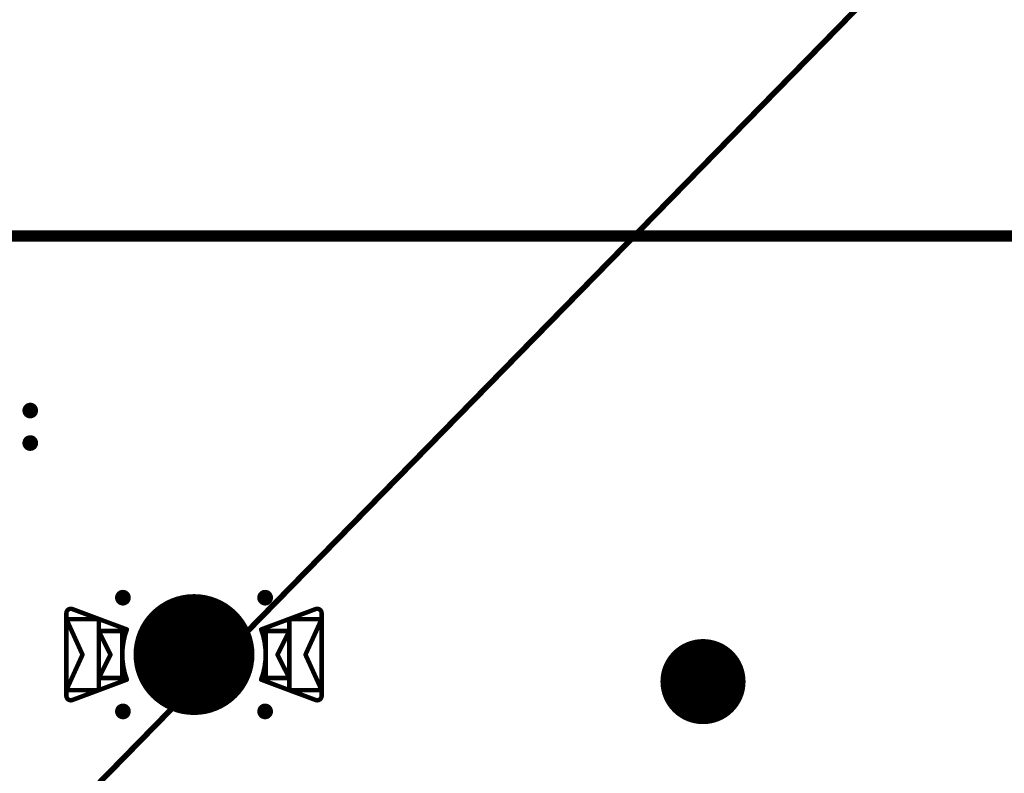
# Model space of a CAD drawing. Header units: millimetres. Extents: x 62 to 363, y 42 to 391.
# Tile 34 of 216: x 120 to 142, y 123 to 139. Entities that reach past the tile are written whole.
import ezdxf

# ---------------------------------------------------------------- set-up
doc = ezdxf.new("R2010")
doc.units = ezdxf.units.MM
for name, color, linetype in [('Mechanical8', 56, 'Continuous'), ('PadHoleLayer', 156, 'Continuous'), ('ViaHoleLayer', 16, 'Continuous')]:
    doc.layers.add(name, color=color, linetype=linetype)

# ---------------------------------------------------------------- blocks, each defined once
blk = doc.blocks.new('HARWIN_S9121_45R_1781')
at = {"layer": 'Mechanical8'}
for points, const_width in [([(1.3, 0, 1), (-1.3, 0, 1)], 0.1), ([(-2.875, 0.921, 1), (-2.825, 0.921, 1)], 0.05), ([(-2.875, 0.921, 1), (-2.825, 0.921, 1)], 0.05), ([(-2.74, 1.015, 1), (-2.69, 1.015, 1)], 0.05), ([(-2.74, 1.015, 1), (-2.69, 1.015, 1)], 0.05), ([(2.69, 1.015, 1), (2.74, 1.015, 1)], 0.05), ([(2.69, 1.015, 1), (2.74, 1.015, 1)], 0.05), ([(2.825, 0.921, 1), (2.875, 0.921, 1)], 0.05), ([(2.825, 0.921, 1), (2.875, 0.921, 1)], 0.05), ([(-2.875, 0.791, 1), (-2.825, 0.791, 1)], 0.05), ([(-2.875, 0.791, 1), (-2.825, 0.791, 1)], 0.05), ([(-2.875, 0.791, 1), (-2.825, 0.791, 1)], 0.05), ([(-2.152, 0.791, 1), (-2.102, 0.791, 1)], 0.05), ([(-2.152, 0.791, 1), (-2.102, 0.791, 1)], 0.05), ([(2.103, 0.791, 1), (2.153, 0.791, 1)], 0.05), ([(2.103, 0.791, 1), (2.153, 0.791, 1)], 0.05), ([(2.825, 0.791, 1), (2.875, 0.791, 1)], 0.05), ([(2.825, 0.791, 1), (2.875, 0.791, 1)], 0.05), ([(2.825, 0.791, 1), (2.875, 0.791, 1)], 0.05), ([(-2.152, 0.525, 1), (-2.102, 0.525, 1)], 0.05), ([(-2.152, 0.525, 1), (-2.102, 0.525, 1)], 0.05), ([(-2.152, 0.525, 1), (-2.102, 0.525, 1)], 0.05), ([(-1.625, 0.525, 1), (-1.575, 0.525, 1)], 0.05), ([(-1.625, 0.525, 1), (-1.575, 0.525, 1)], 0.05), ([(-1.524, 0.56, 1), (-1.474, 0.56, 1)], 0.05), ([(-1.524, 0.56, 1), (-1.474, 0.56, 1)], 0.05), ([(-0.025, 0.5, 1), (0.025, 0.5, 1)], 0.05), ([(-0.025, 0.5, 1), (0.025, 0.5, 1)], 0.05), ([(1.474, 0.56, 1), (1.524, 0.56, 1)], 0.05), ([(1.474, 0.56, 1), (1.524, 0.56, 1)], 0.05), ([(1.575, 0.525, 1), (1.625, 0.525, 1)], 0.05), ([(1.575, 0.525, 1), (1.625, 0.525, 1)], 0.05), ([(2.103, 0.525, 1), (2.153, 0.525, 1)], 0.05), ([(2.103, 0.525, 1), (2.153, 0.525, 1)], 0.05), ([(2.103, 0.525, 1), (2.153, 0.525, 1)], 0.05), ([(-2.514, -0.002, 1), (-2.464, -0.002, 1)], 0.05), ([(-2.514, -0.002, 1), (-2.464, -0.002, 1)], 0.05), ([(-1.889, 0, 1), (-1.839, 0, 1)], 0.05), ([(-1.889, 0, 1), (-1.839, 0, 1)], 0.05), ([(-1.325, 0, 1), (-1.275, 0, 1)], 0.05), ([(-0.525, 0, 1), (-0.475, 0, 1)], 0.05), ([(-0.525, 0, 1), (-0.475, 0, 1)], 0.05), ([(-0.025, 0, 1), (0.025, 0, 1)], 0.05), ([(-0.025, 0, 1), (0.025, 0, 1)], 0.05), ([(-0.025, 0, 1), (0.025, 0, 1)], 0.05), ([(-0.025, 0, 1), (0.025, 0, 1)], 0.05), ([(-0.025, 0, 1), (0.025, 0, 1)], 0.05), ([(-0.025, 0, 1), (0.025, 0, 1)], 0.05), ([(-0.025, 0, 1), (0.025, 0, 1)], 0.05), ([(-0.025, 0, 1), (0.025, 0, 1)], 0.05), ([(0.475, 0, 1), (0.525, 0, 1)], 0.05), ([(0.475, 0, 1), (0.525, 0, 1)], 0.05), ([(1.275, 0, 1), (1.325, 0, 1)], 0.05), ([(1.839, 0, 1), (1.889, 0, 1)], 0.05), ([(1.839, 0, 1), (1.889, 0, 1)], 0.05), ([(2.464, -0.002, 1), (2.514, -0.002, 1)], 0.05), ([(2.464, -0.002, 1), (2.514, -0.002, 1)], 0.05), ([(-2.152, -0.525, 1), (-2.102, -0.525, 1)], 0.05), ([(-2.152, -0.525, 1), (-2.102, -0.525, 1)], 0.05), ([(-2.152, -0.525, 1), (-2.102, -0.525, 1)], 0.05), ([(-1.625, -0.525, 1), (-1.575, -0.525, 1)], 0.05), ([(-1.625, -0.525, 1), (-1.575, -0.525, 1)], 0.05), ([(-1.524, -0.56, 1), (-1.474, -0.56, 1)], 0.05), ([(-1.524, -0.56, 1), (-1.474, -0.56, 1)], 0.05), ([(-0.025, -0.5, 1), (0.025, -0.5, 1)], 0.05), ([(-0.025, -0.5, 1), (0.025, -0.5, 1)], 0.05), ([(1.474, -0.56, 1), (1.524, -0.56, 1)], 0.05), ([(1.474, -0.56, 1), (1.524, -0.56, 1)], 0.05), ([(1.575, -0.525, 1), (1.625, -0.525, 1)], 0.05), ([(1.575, -0.525, 1), (1.625, -0.525, 1)], 0.05), ([(2.103, -0.525, 1), (2.153, -0.525, 1)], 0.05), ([(2.103, -0.525, 1), (2.153, -0.525, 1)], 0.05), ([(2.103, -0.525, 1), (2.153, -0.525, 1)], 0.05), ([(-2.875, -0.795, 1), (-2.825, -0.795, 1)], 0.05), ([(-2.875, -0.795, 1), (-2.825, -0.795, 1)], 0.05), ([(-2.875, -0.795, 1), (-2.825, -0.795, 1)], 0.05), ([(-2.875, -0.921, 1), (-2.825, -0.921, 1)], 0.05), ([(-2.875, -0.921, 1), (-2.825, -0.921, 1)], 0.05), ([(-2.152, -0.795, 1), (-2.102, -0.795, 1)], 0.05), ([(-2.152, -0.795, 1), (-2.102, -0.795, 1)], 0.05), ([(2.103, -0.795, 1), (2.153, -0.795, 1)], 0.05), ([(2.103, -0.795, 1), (2.153, -0.795, 1)], 0.05), ([(2.825, -0.795, 1), (2.875, -0.795, 1)], 0.05), ([(2.825, -0.795, 1), (2.875, -0.795, 1)], 0.05), ([(2.825, -0.795, 1), (2.875, -0.795, 1)], 0.05), ([(2.825, -0.921, 1), (2.875, -0.921, 1)], 0.05), ([(2.825, -0.921, 1), (2.875, -0.921, 1)], 0.05), ([(-2.74, -1.015, 1), (-2.69, -1.015, 1)], 0.05), ([(-2.74, -1.015, 1), (-2.69, -1.015, 1)], 0.05), ([(2.69, -1.015, 1), (2.74, -1.015, 1)], 0.05), ([(2.69, -1.015, 1), (2.74, -1.015, 1)], 0.05)]:
    blk.add_lwpolyline(points, format="xyb", close=True, dxfattribs=dict(at, const_width=const_width))
at = {"layer": 'Mechanical8', "const_width": 0.1}
for points in [[(-2.85, 0.921, -0.523343), (-2.715, 1.015)], [(2.715, 1.015, -0.523343), (2.85, 0.921)], [(-1.499, -0.56, -0.180829), (-1.499, 0.56)], [(1.499, 0.56, -0.180829), (1.499, -0.56)], [(-2.715, -1.015, -0.523343), (-2.85, -0.921)], [(2.85, -0.921, -0.523343), (2.715, -1.015)]]:
    blk.add_lwpolyline(points, format="xyb", dxfattribs=at)
for points in [[(-2.85, -0.921), (-2.85, 0.921)], [(-2.715, 1.015), (-1.499, 0.56)], [(1.499, 0.56), (2.715, 1.015)], [(2.85, -0.921), (2.85, 0.921)], [(-2.85, 0.791), (-2.127, 0.791)], [(-2.85, 0.791), (-2.489, -0.002)], [(-2.85, -0.795), (-2.85, 0.791)], [(-2.127, -0.795), (-2.127, 0.791)], [(2.128, 0.791), (2.85, 0.791)], [(2.128, -0.795), (2.128, 0.791)], [(2.489, -0.002), (2.85, 0.791)], [(2.85, -0.795), (2.85, 0.791)], [(-2.127, 0.525), (-1.6, 0.525)], [(-2.127, 0.525), (-1.864, 0)], [(-2.127, -0.525), (-2.127, 0.525)], [(-1.6, -0.525), (-1.6, 0.525)], [(0, 0), (0, 0.5)], [(0, 0), (0, 0.5)], [(1.6, 0.525), (2.128, 0.525)], [(1.6, -0.525), (1.6, 0.525)], [(1.864, 0), (2.128, 0.525)], [(2.128, -0.525), (2.128, 0.525)], [(-2.85, -0.795), (-2.489, -0.002)], [(-2.127, -0.525), (-1.864, 0)], [(-0.5, 0), (0, 0)], [(-0.5, 0), (0, 0)], [(0, 0), (0.5, 0)], [(0, 0), (0.5, 0)], [(0, -0.5), (0, 0)], [(0, -0.5), (0, 0)], [(1.864, 0), (2.128, -0.525)], [(2.489, -0.002), (2.85, -0.795)], [(-2.715, -1.015), (-1.499, -0.56)], [(-2.127, -0.525), (-1.6, -0.525)], [(1.499, -0.56), (2.715, -1.015)], [(1.6, -0.525), (2.128, -0.525)], [(-2.85, -0.795), (-2.127, -0.795)], [(2.128, -0.795), (2.85, -0.795)]]:
    blk.add_lwpolyline(points, dxfattribs=at)
at = {"layer": 'PadHoleLayer', "const_width": 1.3}
blk.add_lwpolyline([(-0.65, 0, 1), (0.65, 0, 1)], format="xyb", close=True, dxfattribs=at)
blk = doc.blocks.new('SAMTEC_SEAM8_40_S02_0_S_10_2_GP_K_HP_1861')
at = {"layer": 'Mechanical8'}
for points, const_width in [([(21.75, 0, 1), (19.95, 0, 1)], 0.1), ([(20.825, 0.5, 1), (20.875, 0.5, 1)], 0.05), ([(19.925, 0, 1), (19.975, 0, 1)], 0.05), ([(20.325, 0, 1), (20.375, 0, 1)], 0.05), ([(20.825, 0, 1), (20.875, 0, 1)], 0.05), ([(20.825, 0, 1), (20.875, 0, 1)], 0.05), ([(20.825, 0, 1), (20.875, 0, 1)], 0.05), ([(20.825, 0, 1), (20.875, 0, 1)], 0.05), ([(21.325, 0, 1), (21.375, 0, 1)], 0.05), ([(21.725, 0, 1), (21.775, 0, 1)], 0.05), ([(20.825, -0.5, 1), (20.875, -0.5, 1)], 0.05)]:
    blk.add_lwpolyline(points, format="xyb", close=True, dxfattribs=dict(at, const_width=const_width))
at = {"layer": 'Mechanical8', "const_width": 0.1}
for points in [[(20.85, 0.5), (20.85, 0)], [(20.35, 0), (20.85, 0)], [(20.85, 0), (20.85, -0.5)], [(20.85, 0), (21.35, 0)]]:
    blk.add_lwpolyline(points, dxfattribs=at)
at = {"layer": 'PadHoleLayer', "const_width": 0.9}
blk.add_lwpolyline([(20.4, 0, 1), (21.3, 0, 1)], format="xyb", close=True, dxfattribs=at)

msp = doc.modelspace()

# ---------------------------------------------------------------- linework, layer by layer
at = {"layer": 'Mechanical8'}
for points, const_width in [([(76.2, 76.2), (214.2, 217.25)], 0.127), ([(66.2, 134.6), (362.2, 134.6)], 0.254)]:
    msp.add_lwpolyline(points, dxfattribs=dict(at, const_width=const_width))
at = {"layer": 'ViaHoleLayer', "const_width": 0.175}
for points in [[(119.763, 130.703, 1), (119.938, 130.703, 1)], [(119.763, 129.977, 1), (119.938, 129.977, 1)], [(121.832, 126.524, 1), (122.008, 126.524, 1)], [(125.007, 126.524, 1), (125.183, 126.524, 1)], [(121.832, 123.984, 1), (122.008, 123.984, 1)], [(125.007, 123.984, 1), (125.183, 123.984, 1)]]:
    msp.add_lwpolyline(points, format="xyb", close=True, dxfattribs=at)

# ---------------------------------------------------------------- block references
msp.add_blockref('HARWIN_S9121_45R_1781', (123.507, 125.254))
at = {"rotation": 90}
msp.add_blockref('SAMTEC_SEAM8_40_S02_0_S_10_2_GP_K_HP_1861', (134.872, 103.8), dxfattribs=at)

doc.saveas('drawing.dxf')
